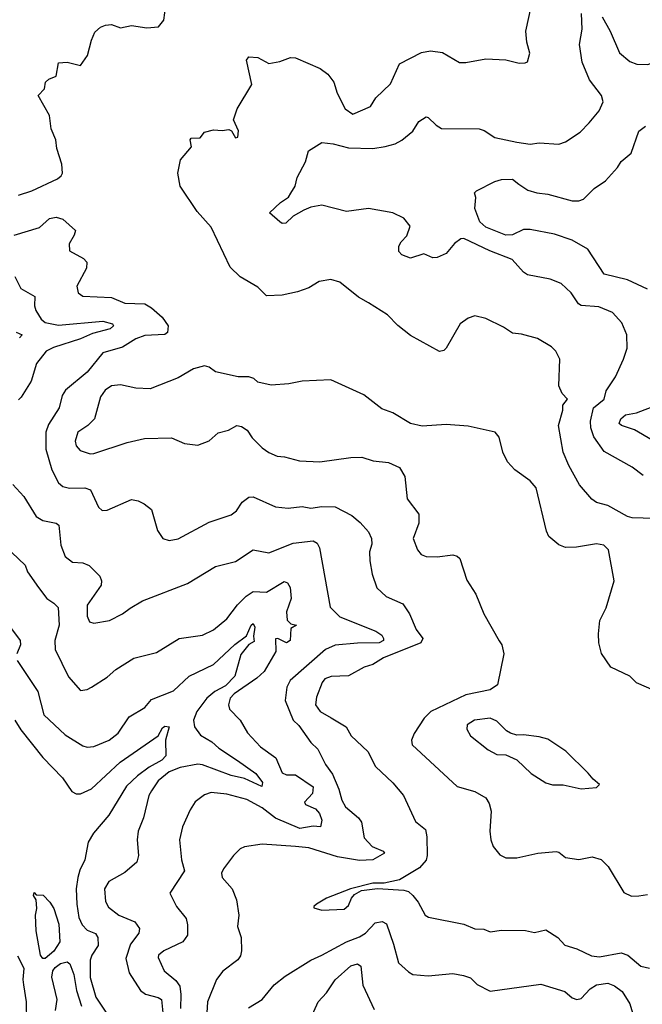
# Model space of a CAD drawing. Extents: x 1443846 to 1577407, y 839182 to 927291.
# Tile 173 of 256: x 1482740 to 1485551, y 874503 to 878947. Entities that reach past the tile are written whole.
import ezdxf

# ---------------------------------------------------------------- set-up
doc = ezdxf.new("R2010")
doc.units = 0

msp = doc.modelspace()

# ---------------------------------------------------------------- linework, layer by layer
at = {"layer": '0CON20XD'}
for points in [[(1485369.8, 878959.8), (1485405.9, 878895.9), (1485447.9, 878797.9), (1485495, 878758.1), (1485526.6, 878746.6), (1485575.4, 878744.6), (1485645, 878770), (1485665, 878800), (1485673.8, 878835), (1485639.6, 878945), (1485620.6, 879095)], [(1482735, 878155.6), (1482795.3, 878174.7), (1482911.1, 878228.9), (1482927.9, 878242.1), (1482933.1, 878255), (1482931.2, 878295), (1482907.5, 878365), (1482902.9, 878405), (1482882.9, 878455), (1482874.3, 878515), (1482823.3, 878605), (1482852.5, 878635), (1482857.5, 878665), (1482871.7, 878678.3), (1482905, 878692.5), (1482915, 878752.5), (1482955, 878756), (1483015, 878740), (1483046, 878785), (1483064, 878855), (1483079.5, 878890.5), (1483105, 878913.3), (1483127.7, 878922.3), (1483155, 878925.8), (1483195, 878910.8), (1483245, 878920.8), (1483315, 878910.8), (1483366.7, 878915), (1483391.2, 878945), (1483404.3, 879045.7)], [(1484315, 877669.4), (1484270, 877695), (1484185, 877762.5), (1484144.2, 877774.2), (1484092.5, 877765), (1484045, 877736.2), (1483995, 877718.8), (1483925.9, 877704.1), (1483855, 877700.5), (1483815, 877740.6), (1483735, 877787.1), (1483690.4, 877830.4), (1483605, 878010), (1483541.3, 878081.3), (1483464.4, 878195), (1483454, 878255), (1483466.7, 878315), (1483516, 878374), (1483510, 878405), (1483515, 878412.5), (1483555, 878414), (1483575, 878440), (1483615, 878450), (1483655, 878446.7), (1483685, 878451.2), (1483695.8, 878445.8), (1483715, 878413.8), (1483725, 878417.5), (1483727.5, 878445), (1483705.6, 878495), (1483721.5, 878545), (1483788.8, 878655), (1483764.2, 878765), (1483775, 878780), (1483815, 878776.2), (1483865, 878748.8), (1483915, 878758), (1483963.6, 878776.4), (1483985, 878775.5), (1484097.4, 878727.4), (1484131.5, 878701.5), (1484158.8, 878665), (1484173.8, 878615), (1484210, 878545), (1484245, 878520.8), (1484324.4, 878555.6), (1484348, 878595), (1484415, 878658), (1484455, 878747.1), (1484555, 878798.5), (1484595, 878806.2), (1484648.6, 878798.6), (1484726.1, 878753.9), (1484755, 878753.8), (1484845, 878770), (1484935, 878765.8), (1484995, 878751.2), (1485021.7, 878751.7), (1485032.5, 878757.5), (1485043.6, 878796.4), (1485029.2, 878845), (1485025.6, 878895), (1485048.9, 879005)], [(1485555, 876890), (1485505, 876927.5), (1485378.2, 876998.2), (1485331.8, 877065), (1485318.1, 877105), (1485317.3, 877135), (1485331.3, 877195), (1485378.5, 877235), (1485388.3, 877271.7), (1485430, 877335), (1485466.9, 877415), (1485482.2, 877465), (1485481.2, 877525), (1485459.3, 877579.3), (1485417.1, 877625), (1485355, 877651.5), (1485275, 877657.5), (1485263.3, 877665), (1485230.6, 877715), (1485185, 877756.5), (1485135, 877775.4), (1485032.5, 877795), (1485015, 877807.1), (1484964.2, 877865), (1484863.5, 877903.5), (1484745, 877960), (1484731.4, 877958.6), (1484703.5, 877936.5), (1484665, 877891.4), (1484625, 877874.2), (1484605, 877872), (1484565, 877890.8), (1484505, 877870.8), (1484465.8, 877885.8), (1484451.2, 877901.2), (1484452.5, 877925), (1484462.5, 877945), (1484488.8, 877971.2), (1484503.8, 878015), (1484475, 878051.6), (1484425, 878074.7), (1484315, 878094.2), (1484215, 878080.9), (1484105, 878110.5), (1484055, 878100.8), (1484022.8, 878087.2), (1483975, 878060.8), (1483941.9, 878028.1), (1483925, 878027.3), (1483914.2, 878034.2), (1483868.8, 878075), (1483917.7, 878122.3), (1483953.2, 878146.8), (1483965, 878163.8), (1483983.8, 878195), (1483992.5, 878235), (1484031.2, 878305), (1484043.8, 878355), (1484105, 878392.9), (1484155, 878387.5), (1484225, 878368.5), (1484335, 878366.2), (1484390, 878375), (1484435, 878387.5), (1484465, 878403.5), (1484515.3, 878444.7), (1484542.4, 878487.6), (1484575, 878508), (1484585, 878505.8), (1484620.6, 878470.6), (1484645, 878456.7), (1484815, 878454.4), (1484837.4, 878447.4), (1484885.9, 878415.9), (1484985, 878394.5), (1485045, 878385.7), (1485085, 878390.8), (1485175, 878385.8), (1485205, 878395.8), (1485270.7, 878439.3), (1485311.7, 878481.7), (1485356.9, 878535), (1485374.4, 878575.6), (1485366.4, 878605), (1485312.3, 878675), (1485279.6, 878755), (1485267.9, 878835), (1485279.1, 878905), (1485276.7, 878975)], [(1485575, 877730.9), (1485485, 877772.6), (1485379, 877799), (1485305, 877910.9), (1485235, 877951.8), (1485155, 877979.6), (1485045, 878000.4), (1485015, 878000.4), (1484965, 877976.4), (1484935, 877974.5), (1484845, 878010.9), (1484817.5, 878035), (1484795.2, 878095.2), (1484799.2, 878145), (1484793.8, 878165), (1484802.5, 878175), (1484885, 878216.5), (1484915, 878225.5), (1484965, 878227.8), (1484994.4, 878205), (1485035, 878177.3), (1485075, 878166.2), (1485125, 878159.2), (1485235, 878130), (1485265, 878129.6), (1485285, 878136.5), (1485334.1, 878185.9), (1485385, 878220), (1485439.4, 878280.6), (1485455, 878306.7), (1485500.6, 878345), (1485535, 878443.8), (1485565, 878466.2)], [(1482715, 877974.7), (1482830.4, 878009.6), (1482875, 878049.1), (1482905, 878055.8), (1482935, 878046.2), (1482992, 877995), (1482986.9, 877975), (1482963.1, 877935), (1482964.4, 877904.4), (1483028.9, 877868.9), (1483042.7, 877852.7), (1483041.4, 877825), (1482998, 877745), (1483003.8, 877715), (1483025, 877700), (1483155, 877693.6), (1483215, 877667.3), (1483305, 877664.7), (1483336, 877646), (1483382.9, 877605), (1483410.9, 877565), (1483408, 877535), (1483395, 877525.8), (1483305, 877522), (1483265, 877506.1), (1483205, 877469.2), (1483116, 877444), (1483045, 877356.9), (1482947.1, 877275), (1482931.7, 877251.7), (1482918.1, 877195), (1482869.9, 877120.1), (1482858, 877085), (1482858.9, 877008.9), (1482885.4, 876915), (1482915, 876857.1), (1482935, 876840), (1482965, 876832.1), (1483034.6, 876834.6), (1483059.2, 876825), (1483096.8, 876746.8), (1483112.1, 876732.1), (1483135, 876733.3), (1483245, 876781.9), (1483275, 876775.6), (1483302.5, 876762.5), (1483335, 876736.2), (1483361.8, 876641.8), (1483386.1, 876606.1), (1483415, 876596.2), (1483455, 876604.3), (1483595, 876678.9), (1483695, 876712.9), (1483719.4, 876730.6), (1483745, 876770), (1483775, 876792.9), (1483795, 876793.1), (1483895, 876748.1), (1483951.8, 876741.8), (1484015, 876750), (1484055, 876742.5), (1484105, 876749.4), (1484165, 876748.5), (1484239.8, 876709.8), (1484278, 876678), (1484315.3, 876635.3), (1484328.8, 876605), (1484329.8, 876580.2), (1484318.9, 876545), (1484320.5, 876505), (1484331.1, 876445), (1484353.1, 876383.1), (1484395, 876344.5), (1484470.4, 876310.4), (1484500.4, 876265), (1484530.9, 876195), (1484560.4, 876155), (1484551.9, 876135), (1484382.6, 876067.4), (1484335, 876037.5), (1484295, 876025.4), (1484224.7, 875985.3), (1484146.9, 875983.1), (1484118, 875972), (1484105.7, 875955), (1484080.6, 875889.4), (1484075.6, 875855), (1484097.2, 875825), (1484146.9, 875796.9), (1484214.1, 875755), (1484236.8, 875715), (1484311.4, 875645), (1484346.4, 875576.4), (1484425, 875502.5), (1484472.9, 875445), (1484527.8, 875327.8), (1484571.7, 875291.7), (1484578.7, 875258.7), (1484579.4, 875175), (1484575, 875153.8), (1484545, 875119.2), (1484455, 875064.4), (1484385, 875050.5), (1484335, 875050), (1484233.3, 875025), (1484125, 874982), (1484080, 874955), (1484067.5, 874945), (1484068.3, 874938.3), (1484105, 874927.5), (1484205, 874932.9), (1484225, 874950), (1484237.6, 874982.4), (1484251.2, 874998.8), (1484283.1, 875016.9), (1484355, 875025.7), (1484475, 875018.2), (1484495, 875012.2), (1484514.4, 874995), (1484539.4, 874965), (1484571.2, 874905), (1484585.9, 874895.9), (1484745, 874865.6), (1484795, 874844.3), (1484835, 874842.5), (1484865, 874830), (1484915, 874838.1), (1485024.2, 874835.8), (1485065, 874827.5), (1485115, 874839.2), (1485169.2, 874805), (1485200.7, 874770.7), (1485255, 874754.4), (1485321.7, 874721.7), (1485358.2, 874718.2), (1485455.3, 874735.3), (1485485.3, 874725.3), (1485545, 874675.6), (1485583.9, 874666.1)], [(1482717.7, 877787.7), (1482745, 877733.8), (1482808.1, 877698.1), (1482807.2, 877655), (1482812.7, 877635), (1482837.1, 877595), (1482855, 877580.7), (1482915, 877568.3), (1483115, 877586.5), (1483158.9, 877575), (1483163.2, 877565), (1483148.4, 877551.6), (1483068.5, 877531.5), (1483015, 877507), (1482892.2, 877467.8), (1482859.2, 877450.8), (1482816.9, 877395), (1482791.8, 877315), (1482747.2, 877242.8), (1482735, 877231.6)], [(1485655, 876694.5), (1485505, 876699.5), (1485484, 876705), (1485395, 876754.5), (1485345, 876768.1), (1485323.1, 876783.1), (1485268.3, 876848.3), (1485218.9, 876935), (1485193.3, 876995), (1485172.2, 877115), (1485192, 877185), (1485192.7, 877207.3), (1485213.3, 877235), (1485190, 877260), (1485173.6, 877295), (1485178.1, 877415), (1485160.7, 877450.7), (1485141.1, 877471.1), (1485077.6, 877507.6), (1485005, 877528.1), (1484965, 877531.9), (1484925, 877559.2), (1484845, 877599.2), (1484795, 877610.6), (1484765, 877600.6), (1484728.6, 877575), (1484665.6, 877464.4), (1484655, 877454), (1484635, 877450), (1484505, 877521.2), (1484446.8, 877566.8), (1484401.2, 877615), (1484315, 877669.4)], [(1482725, 877536.5), (1482751.2, 877525), (1482738.7, 877511.3)], [(1485605, 875920), (1485524.2, 875954.2), (1485495, 875984.3), (1485409.2, 876025), (1485366.9, 876086.9), (1485355.5, 876135), (1485353.8, 876175), (1485360, 876235), (1485387.4, 876292.6), (1485424.2, 876415), (1485398.8, 876555), (1485377.5, 876575), (1485345, 876581.4), (1485253.6, 876566.4), (1485205, 876565.5), (1485175, 876576.4), (1485129.4, 876615), (1485118.9, 876638.9), (1485072.2, 876835), (1485045.3, 876865.3), (1484976, 876916), (1484942, 876952), (1484921.4, 876995), (1484905, 877062.5), (1484887.5, 877085), (1484765, 877113.1), (1484665, 877120), (1484557.7, 877112.3), (1484505, 877124), (1484425, 877172.5), (1484375, 877191.1), (1484293.4, 877253.4), (1484145, 877321.2), (1484015, 877315.7), (1483955, 877303.3), (1483875, 877297.1), (1483815, 877311.2), (1483797, 877327), (1483775, 877335.7), (1483725.9, 877335.9), (1483625, 877357.5), (1483595, 877379.2), (1483575, 877384.2), (1483525, 877372), (1483455, 877331.4), (1483328.7, 877281.3), (1483265, 877283.6), (1483195, 877299.3), (1483155, 877295.3), (1483125.5, 877275), (1483104.6, 877245), (1483077.8, 877145), (1483047.5, 877115), (1483002.7, 877085), (1482991.2, 877045), (1482995, 877024), (1483012.7, 877002.7), (1483057.8, 876987.8), (1483075, 876988.5), (1483225, 877038.8), (1483303, 877057), (1483425, 877059.2), (1483485, 877033.8), (1483545, 877026.7), (1483595, 877046), (1483637, 877083), (1483682.5, 877095), (1483720, 877115), (1483741.7, 877111.7), (1483767.5, 877095), (1483790.5, 877060.5), (1483834.3, 877015), (1483865, 876993.1), (1483903.3, 876976.7), (1483935.9, 876974.1), (1484003.9, 876956.1), (1484095, 876951.8), (1484235, 876970.9), (1484285, 876972.2), (1484336.2, 876956.2), (1484405, 876948.8), (1484455, 876925.6), (1484479.3, 876885), (1484490, 876785), (1484542.5, 876715), (1484542.1, 876675), (1484517.1, 876605), (1484535.8, 876555), (1484553.5, 876533.5), (1484575, 876524.2), (1484625, 876522.5), (1484695, 876531.2), (1484715, 876526.2), (1484726.7, 876515), (1484758.3, 876418.3), (1484799.2, 876355), (1484836, 876265), (1484905, 876143.3), (1484916.2, 876125), (1484926.2, 876085), (1484897.3, 875945), (1484865, 875922.7), (1484755, 875899.6), (1484595.7, 875824.3), (1484566.2, 875795), (1484521.2, 875725), (1484509.1, 875695), (1484511.4, 875675), (1484715, 875485.6), (1484795, 875463.5), (1484844.6, 875434.6), (1484859.4, 875409.4), (1484868.9, 875375), (1484862.9, 875285), (1484867.5, 875245), (1484878, 875215), (1484907.7, 875177.7), (1484935, 875163.8), (1484985, 875164), (1485080, 875185), (1485162.3, 875192.3), (1485175, 875190), (1485205, 875166), (1485265, 875156.7), (1485325, 875168.8), (1485365, 875157.5), (1485396.9, 875125), (1485468.2, 875008.2), (1485501.8, 874991.8)], [(1485595, 877049.5), (1485516.4, 877096.4), (1485456.7, 877115), (1485446.2, 877125), (1485454.5, 877145), (1485475, 877163.2), (1485525, 877173.1), (1485615, 877206.9)], [(1482709.8, 876849.8), (1482758.9, 876795), (1482814.7, 876704.7), (1482845, 876686.9), (1482904.7, 876674.7), (1482916.4, 876666.4), (1482926.7, 876575), (1482945, 876524.2), (1482979.1, 876499.1), (1483025, 876495.6), (1483053.7, 876483.7), (1483102.5, 876435), (1483110, 876415), (1483107.5, 876395), (1483044.4, 876305), (1483044.4, 876255), (1483055, 876230), (1483075, 876224.2), (1483145, 876235.8), (1483203.8, 876265), (1483238.9, 876291.1), (1483295, 876324.2), (1483498.2, 876401.8), (1483625, 876479.5), (1483715, 876501.1), (1483795, 876554.5), (1483865, 876540.4), (1483975, 876584.8), (1484064.6, 876594.6), (1484083.8, 876583.8), (1484093.7, 876563.7), (1484141.9, 876295), (1484185, 876251.5), (1484347.7, 876187.7), (1484375, 876169.6), (1484383.2, 876155), (1484382.5, 876145), (1484363.3, 876135), (1484265, 876132.9), (1484165, 876124.7), (1484120.5, 876105), (1483961.4, 875965), (1483946.9, 875935), (1483939.2, 875875), (1483974.5, 875785), (1484000.9, 875760.9), (1484055.4, 875685.4), (1484086.9, 875655), (1484120.4, 875585), (1484151.9, 875541.9), (1484180.9, 875475), (1484194.5, 875425), (1484211.5, 875395), (1484269.5, 875345), (1484283.8, 875325), (1484295.5, 875255), (1484331.5, 875215), (1484381.4, 875195), (1484386.7, 875185), (1484335, 875154.7), (1484275, 875152.9), (1484175, 875169.2), (1484045, 875208.8), (1483985.5, 875215.5), (1483835, 875225.5), (1483755, 875214.2), (1483736.2, 875205), (1483705, 875174.2), (1483660, 875115), (1483651.9, 875095), (1483654.2, 875075), (1483700, 875025), (1483718.9, 874975), (1483730, 874905), (1483723.5, 874855), (1483739.4, 874805), (1483741.9, 874745), (1483737.3, 874722.7), (1483725.5, 874704.5), (1483657.4, 874652.6), (1483628.6, 874615), (1483588.1, 874515), (1483585.6, 874465)], [(1482705, 876542.5), (1482765, 876486), (1482775.8, 876455), (1482825, 876384.3), (1482862.5, 876335), (1482895, 876314.4), (1482914, 876294), (1482918.1, 876215), (1482898.2, 876145), (1482900, 876105), (1482960.9, 875980.9), (1483015, 875920), (1483045, 875924), (1483065, 875934), (1483135, 875979.4), (1483174.2, 876015), (1483255, 876065.4), (1483358.6, 876091.4), (1483460, 876155), (1483565, 876170), (1483615, 876193.1), (1483675, 876242.9), (1483723.7, 876306.3), (1483763.1, 876345), (1483795, 876366.4), (1483855, 876363.8), (1483935, 876411.4), (1483948.6, 876405), (1483961.1, 876385), (1483965.5, 876335.5), (1483945.4, 876275), (1483947.5, 876237.5), (1483965, 876220), (1483990, 876215), (1483965, 876200), (1483961.2, 876145), (1483945, 876134.3), (1483905, 876154.3), (1483895, 876153.3), (1483897, 876095), (1483843.8, 876005), (1483810.8, 875975), (1483708.2, 875905), (1483691.2, 875885), (1483682.3, 875855), (1483688.1, 875835), (1483735.3, 875785.3), (1483769.2, 875729.2), (1483827.8, 875665), (1483896.9, 875615), (1483925, 875548.1), (1483945, 875539.2), (1483985, 875538.5), (1484065.5, 875485), (1484062.1, 875455), (1484025.6, 875415), (1484030, 875405), (1484075, 875385.3), (1484093.1, 875365), (1484103.8, 875335), (1484098.8, 875305), (1484065, 875307.3), (1484005, 875297.4), (1483895, 875343), (1483835, 875390.6), (1483765, 875427.1), (1483675, 875451.5), (1483605, 875458.9), (1483575, 875448.1), (1483533.2, 875416.8), (1483509.4, 875380.6), (1483475.6, 875305), (1483461.4, 875245), (1483471.5, 875155), (1483484.4, 875105), (1483417.5, 875005), (1483448, 874945), (1483491.1, 874891.1), (1483498.6, 874861.4), (1483498.6, 874815), (1483477.1, 874785), (1483390.8, 874745), (1483367.1, 874725), (1483365.6, 874715), (1483392.1, 874655), (1483445, 874610.4), (1483462.6, 874585), (1483468.2, 874548.2), (1483465.7, 874485)], [(1482645, 876274.4), (1482742.9, 876145), (1482744.6, 876125), (1482727.3, 876085)], [(1482729.6, 876055), (1482821.5, 875915), (1482849.1, 875809.1), (1482945, 875718.8), (1483025, 875670.6), (1483045, 875664.4), (1483075, 875666.9), (1483144, 875695), (1483185, 875726.5), (1483235, 875800.8), (1483305, 875842.5), (1483335, 875878.5), (1483435, 875918.5), (1483505, 875983.8), (1483615, 876036.8), (1483712.1, 876127.9), (1483763.6, 876166.4), (1483785, 876213.8), (1483795, 876221.5), (1483802.3, 876205), (1483795.8, 876165), (1483798.8, 876141.2), (1483775, 876127.3), (1483738.3, 876081.7), (1483712.2, 875985), (1483668.9, 875941.1), (1483621.1, 875915), (1483585.6, 875885), (1483539.3, 875825), (1483525.3, 875785), (1483528.9, 875755), (1483557.3, 875717.3), (1483607.9, 875687.9), (1483639.3, 875659.3), (1483723.1, 875603.1), (1483806.9, 875545), (1483835.9, 875505), (1483833.9, 875486.1), (1483755, 875522.3), (1483695, 875536), (1483565, 875584.5), (1483545, 875586.4), (1483465, 875571.5), (1483415, 875551.8), (1483365, 875512.2), (1483335, 875467.5), (1483323.9, 875445), (1483299.6, 875345), (1483274.7, 875285), (1483271.1, 875245), (1483276.2, 875175), (1483268.8, 875145), (1483215, 875098.5), (1483142.8, 875057.2), (1483123.4, 875025), (1483127.6, 874967.6), (1483141.8, 874941.7), (1483188.1, 874905), (1483260.6, 874875), (1483281.8, 874845), (1483277.9, 874825), (1483240, 874775), (1483219.2, 874710.8), (1483234.6, 874645), (1483286, 874566), (1483308.5, 874548.5), (1483365, 874534.7), (1483381.2, 874525), (1483389.6, 874435)], [(1482718.2, 875785), (1482745, 875742.5), (1482845, 875617.3), (1482933.8, 875525), (1482975, 875464.4), (1482995, 875453.6), (1483015, 875452.9), (1483064.8, 875475.2), (1483194.1, 875595.9), (1483365, 875714.5), (1483385, 875750.8), (1483395, 875758.1), (1483415.8, 875755.8), (1483398.4, 875695), (1483400, 875625), (1483382.6, 875605), (1483325, 875573.6), (1483272.3, 875535), (1483222.6, 875487.4), (1483142.7, 875357.3), (1483073.1, 875275), (1483050, 875235), (1483034.4, 875155), (1483011.2, 875108.8), (1483002.5, 875075), (1482995.9, 875025), (1482998.8, 874955), (1483007.9, 874895), (1483022.4, 874862.4), (1483045, 874838.4), (1483082.5, 874822.5), (1483092.9, 874805), (1483095, 874768.8), (1483065.5, 874725), (1483058.1, 874701.9), (1483058.2, 874625), (1483084.7, 874535), (1483143.6, 874445)], [(1485275, 875476.2), (1485345, 875481.2), (1485357.5, 875495), (1485328.8, 875518.8), (1485307.1, 875547.1), (1485205.4, 875645.4), (1485125, 875700), (1485085, 875711.2), (1485015, 875720), (1484985, 875718), (1484956.8, 875726.8), (1484937.6, 875737.6), (1484895, 875781.1), (1484865, 875795.4), (1484793.8, 875786.2), (1484760, 875765), (1484759.2, 875745), (1484775.4, 875715.4), (1484855, 875652.5), (1484895, 875631.2), (1484935, 875630), (1484985, 875606.2), (1485050, 875545), (1485115, 875503.3), (1485145, 875493.8), (1485193.6, 875493.6), (1485275, 875476.2)], [(1482855, 874709.4), (1482845, 874710.2), (1482834.8, 874725), (1482814.4, 874834.4), (1482812.4, 874905), (1482818, 874935), (1482814.2, 874974.2), (1482802, 874995), (1482805, 875007.5), (1482815, 874997.5), (1482846.1, 874996.1), (1482876, 874965), (1482894, 874935), (1482916.5, 874865), (1482921.5, 874785), (1482895, 874743.9), (1482855, 874709.4)], [(1485501.8, 874991.8), (1485535, 874993.3), (1485575, 874999.2)], [(1483772.8, 874487.2), (1483835, 874524.4), (1483889.5, 874590.5), (1483939.5, 874630.5), (1484055, 874702.7), (1484104.7, 874725.3), (1484215, 874784.6), (1484275, 874808), (1484301.5, 874825), (1484345, 874870.5), (1484377.2, 874877.2), (1484395.9, 874865.9), (1484428, 874775), (1484449.8, 874689.8), (1484495, 874649.2), (1484515, 874638.6), (1484585, 874632.5), (1484695, 874642), (1484744, 874634), (1484775, 874622.1), (1484805, 874593.1), (1484865, 874562.2), (1485093.6, 874593.6), (1485201.2, 874561.2), (1485235, 874533.1), (1485255, 874524.4), (1485275, 874529.5), (1485315, 874572.5), (1485345, 874591.6), (1485395, 874598.7), (1485425, 874586.1), (1485460.6, 874560.6), (1485494.5, 874505.5), (1485516.5, 874435)], [(1482772.5, 874425), (1482771.2, 874515), (1482758.9, 874591.1), (1482755.4, 874615), (1482760.4, 874665), (1482731.2, 874721.2)], [(1482902.4, 874475), (1482909.6, 874525), (1482885.8, 874625.8), (1482890.3, 874655), (1482899.8, 874670.2), (1482925, 874688.1), (1482955, 874695.4), (1482965.9, 874685.9), (1482985, 874638.2), (1482997.4, 874565), (1483018.7, 874495)], [(1484055, 874441.4), (1484088.5, 874515), (1484125, 874554.4), (1484165, 874613.4), (1484235, 874677.3), (1484265, 874685.5), (1484280.8, 874675), (1484289.5, 874589.5), (1484340.5, 874480.5)]]:
    msp.add_lwpolyline(points, dxfattribs=at)

doc.saveas('drawing.dxf')
